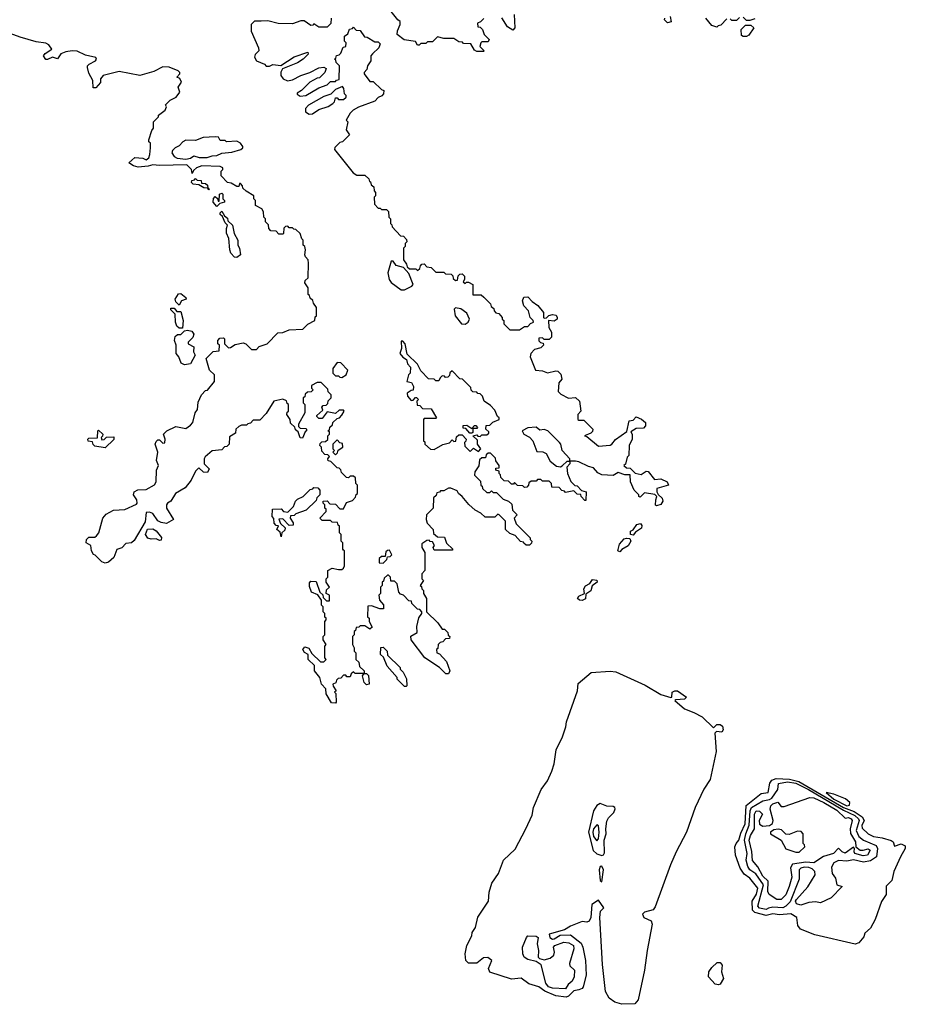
# Model space of a CAD drawing. Extents: x 2789571 to 2951634, y 860514 to 1033803.
# Tile 56 of 102: x 2832785 to 2838171, y 1016038 to 1022025. Entities that reach past the tile are written whole.
import ezdxf

# ---------------------------------------------------------------- set-up
doc = ezdxf.new("R2010")
doc.units = 0

msp = doc.modelspace()

# ---------------------------------------------------------------- linework, layer by layer
at = {"layer": '0CON05XD'}
for points in [[(2835608.3, 1022031.7), (2835588.3, 1022011.7), (2835570, 1022005), (2835571.7, 1021981.7), (2835585, 1021980), (2835600, 1021965), (2835610, 1021935), (2835640, 1021905), (2835635, 1021890), (2835595, 1021890), (2835590, 1021885), (2835583, 1021863), (2835610, 1021835), (2835605, 1021832.5), (2835565, 1021832.5), (2835550.7, 1021840.7), (2835528.3, 1021878.3), (2835485, 1021880), (2835478.3, 1021888.3), (2835455, 1021890), (2835425, 1021910), (2835365, 1021910), (2835325, 1021920), (2835295, 1021890), (2835265, 1021890), (2835255, 1021880), (2835225, 1021880), (2835215, 1021870), (2835205, 1021870), (2835191.7, 1021891.7), (2835123, 1021903), (2835080, 1021935), (2835083, 1021957), (2835100, 1021995), (2835100, 1022015), (2835083.9, 1022023.9), (2835043.8, 1022075)], [(2835793, 1022057), (2835796.2, 1021975), (2835785, 1021961.2), (2835751.4, 1021981.4), (2835716.4, 1022036.4)], [(2834680, 1022035), (2834678.3, 1022001.7), (2834655, 1021980), (2834605, 1021980), (2834575, 1022000), (2834568.3, 1021991.7), (2834555, 1021990), (2834515, 1022017.5), (2834495, 1022017.5), (2834445, 1022000), (2834357, 1022003), (2834295, 1022018.8), (2834253.9, 1022016.1), (2834213.3, 1022016.7), (2834192.5, 1021995), (2834193.8, 1021955), (2834237.5, 1021855), (2834240, 1021835), (2834216.4, 1021813.6), (2834212.7, 1021797.3), (2834224.6, 1021774.6), (2834273.8, 1021753.8), (2834285, 1021743.3), (2834305, 1021742.5), (2834325, 1021752.5), (2834373, 1021747), (2834455, 1021800), (2834537, 1021827), (2834540, 1021815), (2834510, 1021785), (2834475, 1021763.3), (2834383.3, 1021726.7), (2834373, 1021707), (2834372.5, 1021685), (2834387.5, 1021665), (2834414.1, 1021654.1), (2834445, 1021658.8), (2834495, 1021686.7), (2834550, 1021705), (2834605, 1021732.5), (2834635, 1021737.5), (2834648.3, 1021728.3), (2834640, 1021705), (2834608.3, 1021671.7), (2834595, 1021670), (2834550, 1021645), (2834500, 1021595), (2834471.7, 1021578.3), (2834471.7, 1021571.7), (2834490.7, 1021560.7), (2834525.9, 1021564.1), (2834605, 1021610), (2834655, 1021630), (2834675, 1021650), (2834705, 1021650), (2834711.7, 1021658.3), (2834728.3, 1021661.7), (2834730, 1021745), (2834710, 1021765), (2834708.3, 1021778.3), (2834700, 1021785), (2834708.3, 1021791.7), (2834711.7, 1021808.3), (2834728.3, 1021811.7), (2834738.3, 1021821.7), (2834751.7, 1021858.3), (2834768.3, 1021861.7), (2834770, 1021885), (2834760, 1021895), (2834760, 1021925), (2834780, 1021940), (2834791.7, 1021968.3), (2834808.3, 1021971.7), (2834815, 1021980), (2834831.7, 1021961.7), (2834855, 1021960), (2834881.7, 1021921.7), (2834898.3, 1021918.3), (2834945, 1021890), (2834965, 1021890), (2834978.3, 1021878.3), (2834970, 1021855), (2834931.7, 1021818.3), (2834920, 1021805), (2834920, 1021775), (2834900, 1021745), (2834897, 1021723), (2834880, 1021705), (2834880, 1021695), (2834915, 1021650), (2834935, 1021650), (2834985, 1021600), (2835000, 1021595), (2834996.7, 1021575), (2834987.3, 1021562.7), (2834965, 1021552.5), (2834945, 1021528.8), (2834846.1, 1021493.9), (2834812.5, 1021475), (2834794.1, 1021455.9), (2834770, 1021415), (2834780, 1021405), (2834770, 1021355), (2834790, 1021325), (2834748.3, 1021281.7), (2834731.7, 1021278.3), (2834701.7, 1021248.3), (2834700, 1021235), (2834813.6, 1021093.6), (2834835, 1021080), (2834885, 1021080), (2834908.3, 1021058.3), (2834911.7, 1021041.7), (2834918.3, 1021038.3), (2834921.7, 1021021.7), (2834938.3, 1021008.3), (2834940, 1020985), (2834950, 1020975), (2834950, 1020955), (2834940, 1020945), (2834943, 1020903), (2834965, 1020880), (2834978.3, 1020878.3), (2834985, 1020870), (2835015, 1020870), (2835028.3, 1020858.3), (2835030, 1020825), (2835040, 1020815), (2835040, 1020785), (2835048.3, 1020778.3), (2835050, 1020765), (2835101.7, 1020711.7), (2835118.3, 1020708.3), (2835138.3, 1020688.3), (2835140, 1020675), (2835130, 1020665), (2835130, 1020645), (2835120, 1020635), (2835120, 1020565), (2835138.3, 1020538.3), (2835141.7, 1020521.7), (2835155, 1020510), (2835195, 1020510), (2835205, 1020500), (2835218.3, 1020511.7), (2835221.7, 1020528.3), (2835231.7, 1020538.3), (2835245, 1020540), (2835261.7, 1020521.7), (2835288.3, 1020518.3), (2835315, 1020490), (2835365, 1020490), (2835375, 1020480), (2835408.3, 1020478.3), (2835418.3, 1020468.3), (2835421.7, 1020451.7), (2835435, 1020440), (2835448.3, 1020441.7), (2835451.7, 1020468.3), (2835461.7, 1020478.3), (2835475, 1020480), (2835490, 1020465), (2835490, 1020445), (2835481.7, 1020431.7), (2835495, 1020420), (2835501.7, 1020428.3), (2835515, 1020430), (2835540, 1020415), (2835541.7, 1020351.7), (2835591.7, 1020351.7), (2835608.3, 1020338.3), (2835648.3, 1020298.3), (2835651.7, 1020281.7), (2835668.3, 1020268.3), (2835670, 1020255), (2835681.7, 1020241.7), (2835698.3, 1020238.3), (2835720, 1020215), (2835720, 1020205), (2835730, 1020195), (2835730, 1020175), (2835765, 1020140), (2835825, 1020140), (2835855, 1020160), (2835875, 1020160), (2835891.7, 1020178.3), (2835910, 1020185), (2835907, 1020197), (2835890, 1020215), (2835880, 1020255), (2835850, 1020285), (2835842.5, 1020315), (2835851.7, 1020338.3), (2835875, 1020340), (2835901.7, 1020311.7), (2835936.4, 1020286.4), (2835970, 1020245), (2835970, 1020215), (2835975, 1020210), (2835988.3, 1020211.7), (2836003, 1020227), (2836025, 1020232), (2836047.5, 1020227.5), (2836053.8, 1020215), (2836053.3, 1020205), (2836035, 1020191.2), (2836000, 1020195), (2836003.3, 1020153.3), (2836020, 1020125), (2836020, 1020095), (2836005, 1020080), (2835975, 1020080), (2835965, 1020090), (2835941.7, 1020088.3), (2835941.7, 1020071.7), (2835951.7, 1020061.7), (2835968.3, 1020058.3), (2835970, 1020045), (2835955, 1020030), (2835915, 1020020), (2835893.8, 1019996.2), (2835890, 1019975), (2835922.5, 1019895), (2835965, 1019890), (2835995, 1019877.5), (2836045, 1019890), (2836057, 1019887), (2836075, 1019870), (2836081.7, 1019838.3), (2836063, 1019817), (2836060, 1019765), (2836075, 1019747.5), (2836123, 1019723), (2836165, 1019727.5), (2836190, 1019705), (2836197.5, 1019645), (2836180, 1019625), (2836180, 1019595), (2836185, 1019590), (2836215, 1019590), (2836270, 1019535), (2836268.3, 1019521.7), (2836258.3, 1019511.7), (2836220, 1019495), (2836235, 1019490), (2836305, 1019432.5), (2836375, 1019437.5), (2836386.1, 1019443.9), (2836408.3, 1019471.7), (2836478.3, 1019521.7), (2836492.5, 1019585), (2836515, 1019590), (2836535, 1019610), (2836567, 1019597), (2836590, 1019575), (2836590, 1019555), (2836578.3, 1019541.7), (2836535, 1019540), (2836501.7, 1019518.3), (2836510, 1019505), (2836510, 1019475), (2836492.5, 1019435), (2836490, 1019375), (2836480, 1019365), (2836468.3, 1019321.7), (2836460, 1019315), (2836475, 1019300), (2836498.3, 1019298.3), (2836528.3, 1019268.3), (2836565, 1019260), (2836595, 1019280), (2836607, 1019277), (2836645, 1019230), (2836685, 1019233.3), (2836722.5, 1019215), (2836730, 1019195), (2836660, 1019175), (2836660, 1019155), (2836668.3, 1019138.3)], [(2836740, 1022045), (2836747, 1022013), (2836725, 1022006.7), (2836706.7, 1022025), (2836707.5, 1022035)], [(2837085, 1022030), (2837048.3, 1021991.7), (2837031.7, 1021988.3), (2837025, 1021980), (2836995, 1021990), (2836957.5, 1022035)], [(2837161.7, 1022038.3), (2837145, 1022020), (2837115, 1022020), (2837105, 1022030)], [(2837205, 1021922.5), (2837185, 1021922.5), (2837175, 1021930), (2837172.5, 1021965), (2837198.3, 1021991.7), (2837231.7, 1021991.7), (2837250, 1021975), (2837219.3, 1021930.7), (2837205, 1021922.5)], [(2837255, 1022030), (2837225, 1022020), (2837205, 1022020), (2837185, 1022040)], [(2834118.3, 1019551.7), (2834100, 1019535), (2834098.3, 1019511.7), (2834061.7, 1019488.3), (2834060, 1019445), (2834045, 1019430), (2834031.7, 1019428.3), (2834015, 1019410), (2833955, 1019402.5), (2833913.9, 1019366.1), (2833907.5, 1019355), (2833907.5, 1019325), (2833936.7, 1019295), (2833928, 1019272), (2833903.9, 1019273.9), (2833875, 1019300), (2833855, 1019280), (2833827.5, 1019225), (2833791.7, 1019178.3), (2833732.5, 1019145), (2833705, 1019097.5), (2833683.9, 1019086.1), (2833677.5, 1019075), (2833677.5, 1019055), (2833720, 1018985), (2833677.5, 1018962.5), (2833645, 1018966.7), (2833625, 1018977.5), (2833595, 1019022.5), (2833575, 1019030), (2833555, 1019027.5), (2833548, 1018972), (2833482.3, 1018857.7), (2833465, 1018843.8), (2833430.5, 1018839.5), (2833405.8, 1018814.2), (2833377, 1018803), (2833357.5, 1018755), (2833325, 1018726.7), (2833305, 1018720), (2833285, 1018727.5), (2833245, 1018770), (2833233.6, 1018773.6), (2833222.5, 1018795), (2833218.3, 1018828.3), (2833190, 1018845), (2833192.5, 1018865), (2833205, 1018877.5), (2833241.7, 1018878.3), (2833253, 1018887), (2833266.7, 1018905), (2833290, 1018995), (2833311.9, 1019018.1), (2833355, 1019042), (2833423.9, 1019046.1), (2833495, 1019080), (2833500, 1019085), (2833497.5, 1019105), (2833477.5, 1019135), (2833482.5, 1019155), (2833503.6, 1019166.4), (2833555, 1019167.5), (2833605, 1019196.7), (2833615.8, 1019214.2), (2833617.5, 1019285), (2833630, 1019315), (2833617.5, 1019345), (2833626.2, 1019395), (2833610, 1019445), (2833615, 1019460), (2833625, 1019470), (2833635, 1019470), (2833655, 1019450), (2833668.3, 1019451.7), (2833670, 1019475), (2833660, 1019505), (2833680, 1019525), (2833735, 1019551.2), (2833795, 1019540), (2833825, 1019558.8), (2833838.8, 1019575), (2833852.5, 1019635), (2833867.5, 1019655), (2833870.7, 1019699.3), (2833890, 1019745), (2833915, 1019770), (2833928.3, 1019771.7), (2833970, 1019825), (2833970, 1019865), (2833940, 1019895), (2833920, 1019965), (2833961.7, 1020008.3), (2833998.3, 1020011.7), (2834000, 1020045), (2833990, 1020055), (2833990, 1020075), (2834001.7, 1020088.3), (2834025, 1020090), (2834030, 1020085), (2834030, 1020055), (2834055, 1020030), (2834068.3, 1020031.7), (2834095, 1020050), (2834145, 1020060), (2834160, 1020055), (2834195, 1020020), (2834225, 1020020), (2834241.7, 1020038.3), (2834290, 1020055), (2834355, 1020120), (2834385, 1020122.5), (2834425, 1020140), (2834506.2, 1020143.8), (2834536.7, 1020173.3), (2834580, 1020195), (2834582.5, 1020217.5), (2834590, 1020225), (2834590, 1020275), (2834571.7, 1020301.7), (2834568.3, 1020318.3), (2834551.7, 1020331.7), (2834548.3, 1020348.3), (2834540, 1020355), (2834540, 1020395), (2834520, 1020425), (2834521.7, 1020438.3), (2834540, 1020455), (2834542.5, 1020545), (2834540, 1020565), (2834523, 1020583), (2834520, 1020595), (2834522.5, 1020625), (2834520, 1020645), (2834510, 1020655), (2834510, 1020685), (2834501.7, 1020691.7), (2834490, 1020725), (2834465, 1020750), (2834451.7, 1020751.7), (2834445, 1020760), (2834425, 1020760), (2834415, 1020770), (2834401.7, 1020768.3), (2834391.7, 1020758.3), (2834390, 1020725), (2834385, 1020720), (2834361.7, 1020721.7), (2834345, 1020740), (2834311.7, 1020741.7), (2834300, 1020755), (2834298.3, 1020778.3), (2834280, 1020795), (2834280, 1020815), (2834270, 1020825), (2834267, 1020857), (2834257.5, 1020875), (2834220, 1020895), (2834220, 1020925), (2834210, 1020935), (2834210, 1020955), (2834161.7, 1020981.7), (2834141.7, 1021001.7), (2834140, 1021015), (2834128.3, 1021028.3), (2834121.7, 1021028.3), (2834118.3, 1021011.7), (2834105, 1021010), (2834071.7, 1021031.7), (2834050, 1021035), (2834010, 1021075), (2834010, 1021105), (2834020, 1021115), (2834020, 1021125), (2834005, 1021132.5), (2833893.9, 1021136.1), (2833860, 1021125), (2833841.7, 1021108.3), (2833835, 1021090), (2833830, 1021115), (2833801.7, 1021141.7), (2833635, 1021138.8), (2833595, 1021143.3), (2833566.4, 1021133.6), (2833505, 1021127.5), (2833476.7, 1021136.7), (2833450, 1021155), (2833485, 1021187.5), (2833535, 1021182.5), (2833555, 1021172.5), (2833570, 1021185), (2833577.5, 1021205), (2833580, 1021245), (2833580, 1021275), (2833571.7, 1021281.7), (2833570, 1021295), (2833588.3, 1021351.7), (2833600, 1021365), (2833600, 1021405), (2833630, 1021435), (2833630, 1021445), (2833670, 1021475), (2833677.5, 1021495), (2833671.7, 1021508.3), (2833700, 1021535), (2833736.4, 1021553.6), (2833760, 1021585), (2833750, 1021615), (2833770, 1021645), (2833758.3, 1021668.3), (2833740, 1021675), (2833760, 1021695), (2833760, 1021705), (2833750, 1021715), (2833695, 1021737.5), (2833655, 1021738.8), (2833600.8, 1021709.2), (2833515, 1021685.6), (2833389.3, 1021710.7), (2833292.5, 1021685), (2833277.5, 1021665), (2833276.7, 1021643.3), (2833248.3, 1021611.7), (2833231.7, 1021611.7), (2833230, 1021655), (2833205, 1021700), (2833197.5, 1021735), (2833197.5, 1021745), (2833207.5, 1021755), (2833246.2, 1021775), (2833252.5, 1021785), (2833247.5, 1021795), (2833185, 1021810), (2833135, 1021833.8), (2833103.8, 1021836.2), (2833065, 1021830), (2833035, 1021817.5), (2833015, 1021787.5), (2832985, 1021797.5), (2832955, 1021782.5), (2832943.6, 1021783.6), (2832930, 1021805), (2832940.7, 1021819.3), (2832980, 1021845), (2832963, 1021873), (2832945, 1021882.5), (2832885, 1021890), (2832788.3, 1021918.3), (2832705, 1021949.2)], [(2834545, 1021450), (2834565, 1021453.3), (2834605, 1021480), (2834661.7, 1021498.3), (2834690, 1021515), (2834700, 1021525), (2834705, 1021550), (2834715, 1021550), (2834725, 1021540), (2834755, 1021540), (2834770, 1021555), (2834770, 1021565), (2834760, 1021575), (2834757, 1021607), (2834748.3, 1021618.3), (2834705, 1021600), (2834678.3, 1021571.7), (2834635, 1021557.5), (2834542.5, 1021505), (2834523.3, 1021485), (2834523.3, 1021465), (2834545, 1021450)], [(2833795, 1021176.2), (2833825, 1021183.3), (2833845, 1021196.7), (2833876.4, 1021186.4), (2833925, 1021186.2), (2833955, 1021196.7), (2833985, 1021198.8), (2834015, 1021213.3), (2834075, 1021220), (2834130, 1021235), (2834142.5, 1021245), (2834142.5, 1021255), (2834127.5, 1021275), (2834105, 1021287.5), (2834042.5, 1021282.5), (2834035, 1021290), (2834005, 1021290), (2833995, 1021310), (2833975, 1021312.5), (2833901.7, 1021308.3), (2833855, 1021290), (2833795, 1021292.5), (2833777, 1021283), (2833755, 1021257.5), (2833730, 1021245), (2833715, 1021230), (2833710, 1021215), (2833725, 1021192.5), (2833743.6, 1021183.6), (2833795, 1021176.2)], [(2833935, 1020990), (2833930, 1021000), (2833905, 1021002.5), (2833875, 1021020), (2833840, 1021025), (2833830, 1021035), (2833831.7, 1021048.3), (2833848.3, 1021051.7), (2833855, 1021060), (2833865, 1021050), (2833888.3, 1021048.3), (2833891.7, 1021031.7), (2833915, 1021030), (2833928.3, 1021018.3), (2833930, 1021000), (2833940, 1020995), (2833935, 1020990)], [(2833985, 1020890), (2833962.5, 1020915), (2833963, 1020937), (2833975, 1020950), (2833988.3, 1020938.3), (2833991.7, 1020921.7), (2833998.3, 1020921.7), (2834000, 1020965), (2834015, 1020970), (2834020, 1020965), (2834020, 1020935), (2834030, 1020925), (2834030, 1020915), (2834001.7, 1020908.3), (2833985, 1020890)], [(2834105, 1020580), (2834091.7, 1020581.7), (2834070, 1020605), (2834062.5, 1020625), (2834057.5, 1020695), (2834043, 1020727), (2834042.5, 1020755), (2834050, 1020775), (2834035, 1020790), (2834018.3, 1020828.3), (2834005, 1020840), (2834005, 1020850), (2834015, 1020860), (2834031.7, 1020831.7), (2834048.3, 1020818.3), (2834051.7, 1020801.7), (2834080, 1020775), (2834090, 1020725), (2834112.5, 1020685), (2834112.5, 1020655), (2834122.5, 1020635), (2834127.5, 1020595), (2834105, 1020580)], [(2835125, 1020383.3), (2835170, 1020405), (2835177.5, 1020415), (2835152.5, 1020482.5), (2835118.3, 1020518.3), (2835075, 1020530), (2835056.4, 1020556.4), (2835045, 1020557.5), (2835023.8, 1020485), (2835031.2, 1020445), (2835045, 1020426.7), (2835105, 1020383.3), (2835125, 1020383.3)], [(2833755, 1020290), (2833735, 1020310), (2833730, 1020325), (2833751.7, 1020358.3), (2833765, 1020360), (2833796.4, 1020336.4), (2833797.5, 1020325), (2833770, 1020315), (2833755, 1020290)], [(2833775, 1020150), (2833755, 1020150), (2833741.7, 1020161.7), (2833732.5, 1020185), (2833730, 1020235), (2833705, 1020260), (2833705, 1020270), (2833725, 1020270), (2833741.7, 1020251.7), (2833765, 1020250), (2833780, 1020195), (2833775, 1020150)], [(2835495, 1020173.3), (2835512.5, 1020185), (2835520, 1020205), (2835505, 1020240), (2835467, 1020267), (2835435, 1020272.5), (2835427.5, 1020265), (2835432.5, 1020225), (2835472.5, 1020175), (2835495, 1020173.3)], [(2833787, 1019927), (2833767, 1019937), (2833752.5, 1019975), (2833737.5, 1019995), (2833737.5, 1020045), (2833727.5, 1020075), (2833731.7, 1020098.3), (2833745, 1020110), (2833765, 1020110), (2833787.5, 1020132.5), (2833805, 1020136.7), (2833831.2, 1020131.2), (2833843.6, 1020113.6), (2833838.3, 1020091.7), (2833810, 1020065), (2833810, 1020055), (2833843.8, 1020035), (2833842.5, 1020005), (2833852.5, 1019985), (2833825, 1019932.5), (2833787, 1019927)], [(2835575, 1019400), (2835590, 1019415), (2835570, 1019445), (2835568.3, 1019468.3), (2835540, 1019495), (2835565, 1019500), (2835571.7, 1019491.7), (2835585, 1019490), (2835595, 1019500), (2835625, 1019500), (2835638.3, 1019511.7), (2835638.3, 1019518.3), (2835620, 1019535), (2835621.7, 1019558.3), (2835645, 1019560), (2835661.7, 1019578.3), (2835700, 1019595), (2835700, 1019605), (2835691.7, 1019611.7), (2835675, 1019650), (2835649.3, 1019679.3), (2835610, 1019705), (2835600, 1019735), (2835585, 1019750), (2835571.7, 1019751.7), (2835565, 1019760), (2835541.7, 1019761.7), (2835531.7, 1019771.7), (2835528.3, 1019788.3), (2835478.3, 1019838.3), (2835461.7, 1019841.7), (2835415, 1019890), (2835401.7, 1019878.3), (2835398.3, 1019861.7), (2835388.3, 1019851.7), (2835375, 1019850), (2835368.3, 1019858.3), (2835355, 1019860), (2835341.7, 1019848.3), (2835335, 1019830), (2835315, 1019830), (2835305, 1019840), (2835271.7, 1019841.7), (2835225, 1019890), (2835205, 1019930), (2835141.7, 1019991.7), (2835130, 1020055), (2835115, 1020070), (2835105, 1020070), (2835107.5, 1020025), (2835097.5, 1019995), (2835115, 1019972.5), (2835138.3, 1019958.3), (2835143, 1019933), (2835161.7, 1019911.7), (2835160, 1019875), (2835150, 1019865), (2835140, 1019825), (2835168.3, 1019818.3), (2835180, 1019795), (2835178.3, 1019771.7), (2835165, 1019770), (2835142.5, 1019755), (2835143.3, 1019735), (2835165, 1019710), (2835178.3, 1019711.7), (2835191.7, 1019728.3), (2835198.3, 1019728.3), (2835210, 1019715), (2835200, 1019705), (2835201.7, 1019681.7), (2835218.3, 1019678.3), (2835235, 1019660), (2835288.3, 1019658.3), (2835320, 1019605), (2835315, 1019600), (2835245, 1019600), (2835240, 1019595), (2835240, 1019465), (2835248.3, 1019458.3), (2835250, 1019445), (2835283, 1019413), (2835305, 1019412.5), (2835358.3, 1019441.7), (2835398.3, 1019451.7), (2835415, 1019470), (2835425, 1019460), (2835438.3, 1019461.7), (2835441.7, 1019488.3), (2835455, 1019500), (2835475, 1019500), (2835500, 1019475), (2835498.3, 1019461.7), (2835490, 1019455), (2835491.7, 1019431.7), (2835525, 1019400), (2835545, 1019420), (2835575, 1019400)], [(2834745, 1019850), (2834770, 1019865), (2834780, 1019895), (2834738.3, 1019938.3), (2834715, 1019940), (2834690, 1019905), (2834690, 1019875), (2834705, 1019860), (2834725, 1019860), (2834731.7, 1019851.7), (2834745, 1019850)], [(2836668.3, 1019138.3), (2836692.5, 1019115), (2836697, 1019097), (2836683.6, 1019076.4), (2836658.3, 1019068.3), (2836652.5, 1019072.5), (2836653.3, 1019105), (2836660, 1019125), (2836648.3, 1019138.3), (2836585, 1019147.5), (2836558.3, 1019121.7), (2836550, 1019125), (2836550, 1019135), (2836522.5, 1019165), (2836500, 1019215), (2836498.3, 1019258.3), (2836465, 1019257.5), (2836425, 1019272.5), (2836395, 1019252.5), (2836325, 1019257.5), (2836300.5, 1019270.5), (2836275, 1019300), (2836245, 1019307.5), (2836185, 1019337.5), (2836165, 1019340), (2836130, 1019340), (2836130, 1019325), (2836112.5, 1019305), (2836117.5, 1019265), (2836137.5, 1019217.5), (2836161.7, 1019191.7), (2836175, 1019190), (2836201.7, 1019161.7), (2836230, 1019155), (2836228.3, 1019101.7), (2836221.7, 1019101.7), (2836200, 1019125), (2836198.3, 1019138.3), (2836175, 1019140), (2836155, 1019160), (2836105, 1019150), (2836098.3, 1019158.3), (2836081.7, 1019161.7), (2836065, 1019180), (2836021.7, 1019181.7), (2836020, 1019205), (2836005, 1019220), (2835965, 1019220), (2835955, 1019230), (2835935, 1019230), (2835925, 1019220), (2835895, 1019220), (2835881.7, 1019208.3), (2835880, 1019195), (2835868.3, 1019181.7), (2835855, 1019180), (2835845, 1019190), (2835811.7, 1019191.7), (2835795, 1019210), (2835788.3, 1019201.7), (2835775, 1019200), (2835758.3, 1019218.3), (2835731.7, 1019221.7), (2835711.7, 1019241.7), (2835708.3, 1019258.3), (2835700, 1019265), (2835700, 1019280), (2835680, 1019285), (2835681.7, 1019298.3), (2835700, 1019300), (2835700, 1019315), (2835681.7, 1019341.7), (2835678.3, 1019358.3), (2835648.3, 1019388.3), (2835635, 1019390), (2835621.7, 1019378.3), (2835618.3, 1019361.7), (2835595, 1019360), (2835581.7, 1019348.3), (2835577, 1019313), (2835552.5, 1019275), (2835550, 1019255), (2835588.3, 1019218.3), (2835590, 1019195), (2835598.3, 1019188.3), (2835600, 1019175), (2835625, 1019150), (2835645, 1019150), (2835655, 1019160), (2835665, 1019150), (2835685, 1019150), (2835725, 1019110), (2835758.3, 1019098.3), (2835778.3, 1019078.3), (2835783, 1019043), (2835810, 1019015), (2835792.5, 1018995), (2835805, 1018960), (2835890, 1018875), (2835890, 1018865), (2835900, 1018855), (2835898.3, 1018841.7), (2835885, 1018830), (2835865, 1018830), (2835851.7, 1018841.7), (2835848.3, 1018848.3), (2835831.7, 1018851.7), (2835798.3, 1018888.3), (2835765, 1018900), (2835740, 1018925), (2835740, 1018975), (2835700, 1019015), (2835692.5, 1019017.5), (2835675, 1019000), (2835615, 1019000), (2835590, 1019025), (2835555, 1019042.5), (2835517, 1019077), (2835476.4, 1019126.4), (2835453.6, 1019143.6), (2835445, 1019160), (2835407, 1019177), (2835393, 1019177), (2835365, 1019160), (2835345, 1019160), (2835338.3, 1019151.7), (2835321.7, 1019148.3), (2835318.3, 1019131.7), (2835301.7, 1019118.3), (2835300, 1019055), (2835260, 1019015), (2835257.5, 1018985), (2835263, 1018963), (2835300, 1018925), (2835301.7, 1018901.7), (2835325, 1018880), (2835368.3, 1018878.3), (2835381.7, 1018841.7), (2835420, 1018805), (2835415, 1018800), (2835305, 1018800), (2835300, 1018815), (2835308.3, 1018828.3), (2835295, 1018850), (2835281.7, 1018851.7), (2835275, 1018860), (2835261.7, 1018858.3), (2835231.7, 1018838.3), (2835230, 1018815), (2835250, 1018785), (2835250, 1018675), (2835230, 1018655), (2835230, 1018625), (2835240, 1018615), (2835220, 1018585), (2835228.3, 1018578.3), (2835230, 1018565), (2835240, 1018555), (2835240, 1018535), (2835260, 1018505), (2835260, 1018425), (2835328.3, 1018358.3), (2835355, 1018320), (2835368.3, 1018318.3), (2835388.3, 1018298.3), (2835391.7, 1018281.7), (2835400, 1018275), (2835398.3, 1018261.7), (2835375, 1018260), (2835358.3, 1018241.7), (2835341.7, 1018238.3), (2835330, 1018225), (2835328.3, 1018201.7), (2835320, 1018195), (2835322.5, 1018175), (2835338.3, 1018168.3), (2835381.7, 1018121.7), (2835401.2, 1018065), (2835393.6, 1018046.4), (2835376.4, 1018046.4), (2835337.5, 1018085), (2835250, 1018145), (2835166.7, 1018255), (2835163.3, 1018276.7), (2835201.7, 1018298.3), (2835200, 1018335), (2835213, 1018387), (2835230, 1018415), (2835230, 1018425), (2835218.3, 1018438.3), (2835205, 1018440), (2835170, 1018475), (2835168.3, 1018488.3), (2835151.7, 1018491.7), (2835120, 1018525), (2835101.7, 1018531.7), (2835090, 1018545), (2835080, 1018595), (2835065, 1018610), (2835041.7, 1018611.7), (2835040, 1018635), (2835028.3, 1018648.3), (2835021.7, 1018648.3), (2835001.7, 1018628.3), (2834998.3, 1018611.7), (2834990, 1018605), (2834990, 1018585), (2834980, 1018575), (2834980, 1018535), (2834970, 1018525), (2834973.3, 1018495), (2834997, 1018467), (2834998.3, 1018441.7), (2834975, 1018443.3), (2834925, 1018460), (2834901.7, 1018458.3), (2834900, 1018395), (2834910, 1018385), (2834910, 1018365), (2834928.3, 1018331.7), (2834915, 1018320), (2834885, 1018340), (2834855, 1018340), (2834848.3, 1018331.7), (2834831.7, 1018328.3), (2834828.3, 1018311.7), (2834820, 1018305), (2834820, 1018285), (2834810, 1018275), (2834810, 1018225), (2834820, 1018205), (2834820, 1018185), (2834830, 1018175), (2834830, 1018135), (2834848.3, 1018118.3), (2834851.7, 1018091.7), (2834880, 1018065), (2834880, 1018050), (2834895, 1018050), (2834907, 1018037), (2834910, 1017985), (2834895, 1017980), (2834880, 1017995), (2834870, 1018035), (2834880, 1018050), (2834825, 1018050), (2834815, 1018060), (2834801.7, 1018048.3), (2834795, 1018030), (2834775, 1018030), (2834768.3, 1018038.3), (2834755, 1018040), (2834738.3, 1018021.7), (2834721.7, 1018018.3), (2834711.7, 1018008.3), (2834708.3, 1017991.7), (2834690, 1017985), (2834691.7, 1017971.7), (2834710, 1017945), (2834700, 1017935), (2834707.5, 1017927.5), (2834710, 1017875), (2834705, 1017870), (2834681.7, 1017871.7), (2834650, 1017925), (2834647, 1017957), (2834620, 1017985), (2834610, 1018025), (2834577.5, 1018065), (2834578.3, 1018098.3), (2834540, 1018135), (2834540, 1018165), (2834517, 1018177), (2834507.5, 1018195), (2834518.3, 1018211.7), (2834543, 1018203), (2834561.7, 1018171.7), (2834615, 1018120), (2834635, 1018120), (2834650, 1018135), (2834640, 1018145), (2834640, 1018215), (2834650, 1018225), (2834630, 1018255), (2834630, 1018275), (2834640, 1018285), (2834640, 1018365), (2834650, 1018375), (2834650, 1018385), (2834641.7, 1018391.7), (2834640, 1018415), (2834630, 1018425), (2834630, 1018455), (2834620, 1018465), (2834620, 1018495), (2834598.3, 1018528.3), (2834560, 1018545), (2834548.3, 1018578.3), (2834548.3, 1018601.7), (2834555, 1018610), (2834588.3, 1018608.3), (2834610, 1018545), (2834628.3, 1018528.3), (2834631.7, 1018511.7), (2834651.7, 1018491.7), (2834668.3, 1018491.7), (2834670, 1018525), (2834650, 1018535), (2834651.7, 1018558.3), (2834670, 1018575), (2834650, 1018605), (2834650, 1018625), (2834660, 1018635), (2834660, 1018675), (2834685, 1018690), (2834725, 1018682.5), (2834745, 1018682.5), (2834755, 1018690), (2834760, 1018705), (2834760, 1018795), (2834755, 1018800), (2834750, 1018805), (2834750, 1018845), (2834740, 1018855), (2834740, 1018895), (2834730, 1018905), (2834730, 1018945), (2834721.7, 1018951.7), (2834718.3, 1018968.3), (2834685, 1018970), (2834675, 1018980), (2834625, 1018980), (2834610, 1018995), (2834650, 1019035), (2834648.3, 1019048.3), (2834640, 1019055), (2834640, 1019075), (2834630, 1019085), (2834631.7, 1019098.3), (2834655, 1019100), (2834671.7, 1019081.7), (2834705, 1019080), (2834731.7, 1019051.7), (2834755, 1019050), (2834771.7, 1019088.3), (2834808.3, 1019101.7), (2834828.3, 1019121.7), (2834831.7, 1019138.3), (2834840, 1019145), (2834840, 1019195), (2834830, 1019205), (2834828.3, 1019238.3), (2834815, 1019250), (2834795, 1019250), (2834785, 1019240), (2834771.7, 1019241.7), (2834741.7, 1019271.7), (2834738.3, 1019288.3), (2834728.3, 1019298.3), (2834715, 1019300), (2834678.3, 1019338.3), (2834661.7, 1019341.7), (2834660, 1019355), (2834668.3, 1019368.3), (2834658.3, 1019378.3), (2834641.7, 1019381.7), (2834621.7, 1019401.7), (2834620, 1019425), (2834610, 1019435), (2834611.7, 1019448.3), (2834621.7, 1019458.3), (2834645, 1019460), (2834658.3, 1019471.7), (2834660, 1019495), (2834670, 1019505), (2834668.3, 1019518.3), (2834660, 1019525), (2834668.3, 1019531.7), (2834671.7, 1019548.3), (2834688.3, 1019561.7), (2834690, 1019575), (2834715, 1019600), (2834730, 1019605), (2834745, 1019620), (2834757.5, 1019645), (2834755, 1019650), (2834728.3, 1019651.7), (2834705, 1019630), (2834655, 1019640), (2834625, 1019600), (2834605, 1019600), (2834591.7, 1019611.7), (2834591.7, 1019618.3), (2834628.3, 1019651.7), (2834621.7, 1019668.3), (2834631.7, 1019678.3), (2834648.3, 1019681.7), (2834658.3, 1019691.7), (2834661.7, 1019708.3), (2834680, 1019725), (2834680, 1019745), (2834661.7, 1019761.7), (2834658.3, 1019778.3), (2834618.3, 1019818.3), (2834595, 1019820), (2834560, 1019800), (2834560, 1019785), (2834570, 1019775), (2834558.3, 1019761.7), (2834535, 1019760), (2834521.7, 1019748.3), (2834518.3, 1019731.7), (2834510, 1019725), (2834510, 1019695), (2834520, 1019685), (2834520, 1019635), (2834480, 1019565), (2834481.7, 1019551.7), (2834491.7, 1019541.7), (2834525, 1019540), (2834530, 1019535), (2834530, 1019525), (2834521.7, 1019518.3), (2834505, 1019480), (2834491.7, 1019481.7), (2834478.3, 1019518.3), (2834461.7, 1019531.7), (2834458.3, 1019548.3), (2834431.7, 1019571.7), (2834430, 1019595), (2834410, 1019625), (2834411.7, 1019638.3), (2834420, 1019645), (2834420, 1019685), (2834411.7, 1019691.7), (2834408.3, 1019708.3), (2834385, 1019717.5), (2834330, 1019705), (2834285, 1019630), (2834245, 1019590), (2834205, 1019590), (2834188.3, 1019571.7), (2834171.7, 1019568.3), (2834165, 1019560), (2834135, 1019560), (2834118.3, 1019551.7)], [(2835535, 1019510), (2835521.7, 1019511.7), (2835498.3, 1019538.3), (2835481.7, 1019541.7), (2835481.7, 1019558.3), (2835505, 1019560), (2835535, 1019540), (2835551.7, 1019558.3), (2835558.3, 1019558.3), (2835570, 1019545), (2835565, 1019540), (2835540, 1019540), (2835540, 1019515), (2835535, 1019510)], [(2836073, 1019307), (2836085, 1019312.5), (2836115, 1019340), (2836130, 1019340), (2836130, 1019355), (2836083.3, 1019405), (2836075.8, 1019445), (2836068.8, 1019455), (2835996.7, 1019525), (2835975, 1019532.5), (2835948.3, 1019528.3), (2835925, 1019547.5), (2835875, 1019542.5), (2835840, 1019525), (2835850, 1019505), (2835886, 1019486), (2835906.7, 1019465), (2835930, 1019400), (2835966.4, 1019396.4), (2835986.4, 1019386.4), (2836010.7, 1019340.7), (2836049.3, 1019309.3), (2836073, 1019307)], [(2833305, 1019422.5), (2833241.7, 1019431.7), (2833231.7, 1019441.7), (2833228.3, 1019458.3), (2833201.7, 1019461.7), (2833200, 1019475), (2833205, 1019480), (2833258.3, 1019481.7), (2833260, 1019525), (2833265, 1019530), (2833290, 1019505), (2833288.3, 1019491.7), (2833280, 1019485), (2833285, 1019470), (2833298.3, 1019471.7), (2833313, 1019487), (2833358.3, 1019488.3), (2833358.3, 1019471.7), (2833305, 1019422.5)], [(2834705, 1019380), (2834718.3, 1019391.7), (2834721.7, 1019408.3), (2834750, 1019425), (2834748.3, 1019448.3), (2834731.7, 1019451.7), (2834715, 1019470), (2834690, 1019445), (2834690, 1019415), (2834700, 1019405), (2834690, 1019395), (2834705, 1019380)], [(2834375, 1018880), (2834368.3, 1018908.3), (2834350, 1018925), (2834358.3, 1018948.3), (2834345, 1018950), (2834333, 1018963), (2834331.7, 1018991.7), (2834320, 1019005), (2834321.7, 1019048.3), (2834375, 1019050), (2834390, 1019035), (2834415, 1019030), (2834450, 1019065), (2834461.7, 1019098.3), (2834475, 1019110), (2834510, 1019125), (2834551.7, 1019168.3), (2834568.3, 1019171.7), (2834575, 1019180), (2834598.3, 1019178.3), (2834610, 1019165), (2834610, 1019135), (2834591.7, 1019118.3), (2834588.3, 1019101.7), (2834528.3, 1019041.7), (2834465, 1019020), (2834455, 1019010), (2834431.7, 1019008.3), (2834430, 1018995), (2834447.5, 1018965), (2834448.3, 1018951.7), (2834425, 1018950), (2834385, 1018990), (2834361.7, 1018988.3), (2834371.7, 1018961.7), (2834400, 1018935), (2834398.3, 1018921.7), (2834380, 1018905), (2834375, 1018880)], [(2836515, 1018890), (2836500, 1018895), (2836500, 1018915), (2836516.7, 1018923.3), (2836537.5, 1018955), (2836560.7, 1018960.7), (2836569.3, 1018949.3), (2836566.1, 1018933.9), (2836530.7, 1018909.3), (2836515, 1018890)], [(2833635, 1018857.5), (2833615, 1018867.5), (2833585, 1018866.2), (2833565, 1018873.3), (2833550, 1018895), (2833563.6, 1018926.4), (2833595, 1018930), (2833615, 1018917.5), (2833647, 1018877), (2833645, 1018860), (2833635, 1018857.5)], [(2836435, 1018790), (2836422.5, 1018795), (2836433.6, 1018836.4), (2836461.7, 1018868.3), (2836475, 1018873.3), (2836495, 1018870), (2836502.5, 1018855), (2836485, 1018826.7), (2836446.2, 1018803.8), (2836435, 1018790)], [(2834995, 1018720), (2835018.3, 1018741.7), (2835021.7, 1018758.3), (2835038.3, 1018761.7), (2835048.3, 1018771.7), (2835035, 1018800), (2835021.7, 1018798.3), (2835011.7, 1018788.3), (2835008.3, 1018761.7), (2834985, 1018760), (2834971.7, 1018748.3), (2834971.7, 1018721.7), (2834995, 1018720)], [(2836205, 1018494), (2836190, 1018495), (2836177.5, 1018505), (2836185, 1018520), (2836220, 1018535), (2836216.2, 1018565), (2836225, 1018582.5), (2836253, 1018597), (2836269.3, 1018620.7), (2836295, 1018617.5), (2836296.1, 1018603.9), (2836267.5, 1018582.5), (2836258.8, 1018551.2), (2836227.5, 1018532.5), (2836225.8, 1018504.2), (2836205, 1018494)], [(2835135, 1017970), (2835125, 1017970), (2835080, 1018015), (2835080, 1018025), (2835020, 1018095), (2834998.3, 1018148.3), (2834980, 1018165), (2834981.7, 1018208.3), (2834995, 1018210), (2835020, 1018185), (2835021.7, 1018161.7), (2835100, 1018085), (2835100, 1018075), (2835117, 1018057), (2835137, 1018017), (2835140, 1017975), (2835135, 1017970)], [(2836447.8, 1016037.8), (2836405, 1016050), (2836369.1, 1016075), (2836347.5, 1016115), (2836329.1, 1016279.1), (2836313.6, 1016566.4), (2836317.5, 1016605), (2836337.5, 1016625), (2836305, 1016672), (2836264.1, 1016645), (2836258.1, 1016565), (2836247.6, 1016542.4), (2836235, 1016537.8), (2836205, 1016540.9), (2836135, 1016513.5), (2836098.9, 1016491.1), (2836004.2, 1016465), (2836009.1, 1016445), (2836025, 1016434.4), (2836035.6, 1016435), (2836072.1, 1016457.9), (2836135, 1016459.6), (2836199.7, 1016409.7), (2836210.5, 1016385), (2836226, 1016305), (2836230, 1016215), (2836211.2, 1016145), (2836205, 1016134), (2836186.1, 1016126.1), (2836155, 1016119.1), (2836122.4, 1016087.6), (2836108.5, 1016081.5), (2836045, 1016089.4), (2835978, 1016118), (2835942, 1016145), (2835882.3, 1016162.3), (2835835, 1016197.3), (2835775, 1016190), (2835645, 1016233.1), (2835635.4, 1016255), (2835656, 1016305), (2835632.9, 1016322.9), (2835605, 1016321.4), (2835565, 1016288.9), (2835515, 1016288.1), (2835498.1, 1016305), (2835494.5, 1016345), (2835504, 1016396), (2835534.3, 1016455), (2835536.7, 1016475), (2835556.8, 1016505), (2835571.5, 1016568.5), (2835636.2, 1016665), (2835640.7, 1016719.3), (2835656.1, 1016773.9), (2835696.1, 1016833.9), (2835727.5, 1016915), (2835798.3, 1016981.7), (2835862.5, 1017105), (2835901.7, 1017188.3), (2835910, 1017235), (2835956.7, 1017345), (2835995, 1017397.5), (2836021.2, 1017455), (2836035, 1017500), (2836047.5, 1017585), (2836086.7, 1017665), (2836106.7, 1017725), (2836110, 1017755), (2836176.7, 1017945), (2836182.3, 1017987.7), (2836260, 1018055), (2836375, 1018064.5), (2836410.3, 1018060.3), (2836588.1, 1017978.1), (2836685, 1017922), (2836745, 1017902.5), (2836750, 1017905), (2836753.6, 1017936.4), (2836770, 1017945), (2836785, 1017943.8), (2836840, 1017905), (2836827, 1017893), (2836775, 1017890), (2836770, 1017885), (2836827.5, 1017835), (2836885, 1017812.5), (2836936.1, 1017786.1), (2837005, 1017720), (2837025, 1017740), (2837045, 1017740), (2837058.3, 1017728.3), (2837063, 1017707), (2837055, 1017693.3), (2837022.5, 1017697.5), (2837013, 1017687), (2837020, 1017575), (2836983.3, 1017405), (2836945, 1017346.2), (2836892.2, 1017235), (2836840.8, 1017085), (2836776.9, 1016965), (2836741.9, 1016885), (2836649.6, 1016630.4), (2836637, 1016613), (2836585, 1016597.2), (2836572.8, 1016585), (2836580.5, 1016565), (2836625.2, 1016545.2), (2836631.9, 1016525), (2836600.3, 1016365), (2836583.8, 1016246.2), (2836546.8, 1016065), (2836525, 1016040.4), (2836447.8, 1016037.8)], [(2837865, 1016404.5), (2837619.7, 1016459.7), (2837534.3, 1016494.3), (2837517.6, 1016517.6), (2837511.2, 1016565), (2837475, 1016587.1), (2837405, 1016581.1), (2837365, 1016588.4), (2837325, 1016576.9), (2837256.3, 1016596.3), (2837240.6, 1016610.6), (2837239.4, 1016665), (2837265, 1016707.5), (2837273.5, 1016745), (2837225.8, 1016805), (2837190, 1016830), (2837165.6, 1016865.6), (2837137.5, 1016945), (2837133.8, 1016995), (2837141.2, 1017015), (2837159.1, 1017035), (2837170.9, 1017079.1), (2837196.2, 1017135), (2837203.8, 1017246.2), (2837295, 1017320.5), (2837336.9, 1017325), (2837347.3, 1017382.7), (2837359.7, 1017400.3), (2837385, 1017410.2), (2837467.3, 1017407.3), (2837523.4, 1017393.4), (2837795, 1017234.8), (2837859.9, 1017209.9), (2837907.3, 1017177.3), (2837920, 1017155), (2837907.2, 1017125), (2837907.9, 1017107.9), (2837945, 1017073.5), (2837977.9, 1017057.9), (2838030.7, 1017050.7), (2838084.3, 1017034.3), (2838095.8, 1017025), (2838105, 1017000), (2838145, 1017013.1), (2838170.6, 1017000.6), (2838170.6, 1016985), (2838140.4, 1016935), (2838100.9, 1016845), (2838088.8, 1016791.2), (2838054.6, 1016755.4), (2838054.6, 1016705), (2838025, 1016663.1), (2837986.4, 1016553.6), (2837958.8, 1016501.2), (2837925, 1016470), (2837918.7, 1016448.7), (2837888.7, 1016411.3), (2837865, 1016404.5)], [(2837325, 1016614), (2837285, 1016622.7), (2837274.2, 1016634.2), (2837307.7, 1016765), (2837261, 1016831), (2837226, 1016856), (2837213, 1016875), (2837203.9, 1016915), (2837208.4, 1016955), (2837193.1, 1017035), (2837201, 1017075), (2837222, 1017128), (2837227.7, 1017215), (2837235, 1017234.8), (2837305, 1017274.8), (2837345, 1017282.3), (2837359, 1017291), (2837394.8, 1017345), (2837400.2, 1017379.8), (2837455, 1017390), (2837505, 1017382.9), (2837581.8, 1017345), (2837795, 1017217.6), (2837864.5, 1017185), (2837886.6, 1017166.6), (2837890.9, 1017155), (2837871.8, 1017095), (2837888.5, 1017058.5), (2837916.2, 1017035), (2837993.8, 1017003.8), (2838002.5, 1016985), (2837996.4, 1016935), (2837958.8, 1016911.2), (2837917.4, 1016902.6), (2837855, 1016915.8), (2837815, 1016909), (2837765, 1016912.5), (2837735, 1016898.5), (2837722.2, 1016872.2), (2837725, 1016833.8), (2837745.8, 1016805), (2837753.9, 1016763.9), (2837787.5, 1016755), (2837719.2, 1016685), (2837655.4, 1016654.6), (2837625, 1016660), (2837585, 1016657.5), (2837535, 1016641.5), (2837508.3, 1016648.3), (2837503, 1016665), (2837508.2, 1016675), (2837577.3, 1016752.7), (2837621.6, 1016825), (2837619.6, 1016845), (2837605, 1016861.5), (2837585, 1016870.1), (2837555, 1016871.4), (2837535.3, 1016865), (2837526.1, 1016855), (2837525, 1016799.1), (2837469.6, 1016660.4), (2837445, 1016635.2), (2837425.1, 1016624.9), (2837365, 1016628.8), (2837338.3, 1016621.7), (2837325, 1016614)], [(2837815, 1017244.9), (2837830.5, 1017249.5), (2837832.9, 1017265), (2837807.3, 1017287.3), (2837735, 1017316.3), (2837689.2, 1017325), (2837737, 1017285), (2837815, 1017244.9)], [(2837415, 1016674.4), (2837390, 1016675), (2837343.8, 1016705), (2837334.6, 1016724.6), (2837337.5, 1016787.5), (2837305, 1016817.8), (2837273.3, 1016873.3), (2837241.3, 1016911.3), (2837237.6, 1016967.6), (2837221.4, 1017035), (2837228.8, 1017065), (2837254.5, 1017105), (2837254.3, 1017195), (2837264.4, 1017215), (2837285, 1017211.4), (2837302, 1017195), (2837281.2, 1017155), (2837284, 1017134), (2837305, 1017122), (2837344.4, 1017125.6), (2837363, 1017137), (2837367.5, 1017155), (2837349.5, 1017225), (2837353.6, 1017245), (2837365, 1017256.8), (2837395, 1017266.7), (2837415, 1017240), (2837435, 1017240), (2837590, 1017295), (2837615, 1017292.5), (2837675.5, 1017265), (2837755, 1017217.5), (2837805, 1017169.2), (2837825, 1017172.9), (2837841.9, 1017165), (2837846.5, 1017155), (2837835.9, 1017105), (2837837.4, 1017077.4), (2837867.8, 1017025), (2837870, 1016995), (2837895.8, 1016975.8), (2837915, 1016974.3), (2837945, 1016982.9), (2837956.5, 1016975), (2837940, 1016945), (2837915, 1016940.4), (2837864, 1016955), (2837858.8, 1016965), (2837862.5, 1016985), (2837855, 1016992.5), (2837805, 1016956), (2837786.7, 1016965), (2837765, 1016987.5), (2837733.3, 1016955), (2837672.5, 1016937.5), (2837615, 1016898.8), (2837565, 1016901.5), (2837485, 1016890.6), (2837472.3, 1016867.7), (2837480.9, 1016810.9), (2837465.4, 1016755), (2837445, 1016704), (2837415, 1016674.4)], [(2836325, 1016943.1), (2836335, 1016946.5), (2836341.2, 1016958.8), (2836339.8, 1017035), (2836352.2, 1017075), (2836348.6, 1017105), (2836355, 1017151.2), (2836365, 1017171.1), (2836398.8, 1017205), (2836405.8, 1017225.8), (2836404.4, 1017235), (2836395, 1017241.2), (2836355, 1017242.6), (2836315, 1017258.2), (2836295, 1017245.9), (2836275.6, 1017215), (2836244.3, 1017085), (2836273.4, 1016973.4), (2836295, 1016952.2), (2836325, 1016943.1)], [(2836295, 1017032.5), (2836305.3, 1017045), (2836308.9, 1017085), (2836305, 1017123.3), (2836295, 1017130), (2836275, 1017105.6), (2836271, 1017085), (2836275, 1017058.1), (2836295, 1017032.5)], [(2837525, 1016962.5), (2837560, 1016995), (2837558.3, 1017008.3), (2837550, 1017015), (2837550, 1017075), (2837538.3, 1017088.3), (2837515, 1017090), (2837465, 1017070), (2837445, 1017072.5), (2837417.8, 1017097.8), (2837398.1, 1017101.9), (2837370.8, 1017099.2), (2837350, 1017085), (2837350, 1017075), (2837415, 1017036.7), (2837445, 1016983.3), (2837505, 1016962.5), (2837525, 1016962.5)], [(2836325, 1016782.5), (2836335.4, 1016855), (2836325, 1016877.5), (2836314.3, 1016875), (2836308.5, 1016855), (2836315, 1016790), (2836325, 1016782.5)], [(2836105, 1016131.8), (2836025, 1016135.9), (2836000.4, 1016145), (2835983.8, 1016166.2), (2835957.2, 1016277.2), (2835925, 1016298.8), (2835875, 1016310.4), (2835853.8, 1016325), (2835844.7, 1016345), (2835843.5, 1016385), (2835866.7, 1016445), (2835875, 1016453.3), (2835925, 1016451.5), (2835938.2, 1016445), (2835931.2, 1016405), (2835939.2, 1016365), (2835938.8, 1016325), (2835946, 1016316), (2835975, 1016307.5), (2836011.3, 1016318.7), (2836032.9, 1016337.1), (2836038, 1016355), (2836030.8, 1016385), (2836040, 1016395), (2836095, 1016415.3), (2836125, 1016412.1), (2836152.5, 1016395), (2836155.9, 1016375), (2836129.4, 1016285), (2836131.7, 1016271.7), (2836158.9, 1016245), (2836157.8, 1016205), (2836145, 1016178.1), (2836120.9, 1016159.1), (2836105, 1016131.8)], [(2837035, 1016156.2), (2837015, 1016161.2), (2836973.8, 1016205), (2836976.7, 1016235), (2836995, 1016262.5), (2837027, 1016293), (2837045, 1016292.5), (2837056.2, 1016276.2), (2837053.8, 1016235), (2837065.7, 1016195), (2837045, 1016161.2), (2837035, 1016156.2)]]:
    msp.add_lwpolyline(points, dxfattribs=at)

doc.saveas('drawing.dxf')
